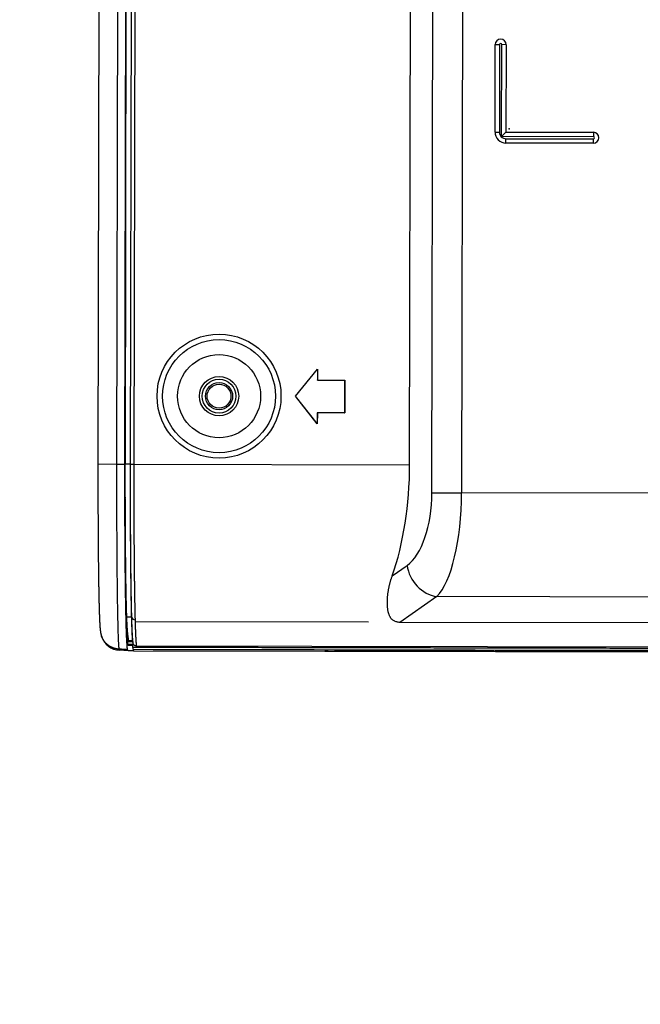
# Model space of a CAD drawing. Header units: millimetres. Extents: x 40090 to 187415, y -53271 to 40260.
# Tile 242 of 256: x 126853 to 126910, y 16436 to 16527. Entities that reach past the tile are written whole.
import ezdxf

# ---------------------------------------------------------------- set-up
doc = ezdxf.new("R2010")
doc.units = ezdxf.units.MM
for name, color, linetype in [('AVM_nárokLAN', 30, 'Continuous'), ('AVM_projektor', 6, 'Continuous'), ('AVM_sp_230VAC', 170, 'Continuous')]:
    doc.layers.add(name, color=color, linetype=linetype)
doc.styles.add('AVM', font='arial.ttf')
doc.dimstyles.new('AVM-1_50', dxfattribs={"dimscale": 40, "dimtxt": 2.5, "dimasz": 2.5, "dimexe": 1.25, "dimexo": 0.625, "dimtad": 1, "dimdec": 0, "dimrnd": 1, "dimtxsty": 'AVM', "dimcen": 2.5, "dimclrd": 256, "dimclre": 256, "dimclrt": 256, "dimadec": 0, "dimazin": 0, "dimtfac": 1, "dimtdec": 0, "dimtmove": 0, "dimatfit": 3, "dimfxl": 0, "dimarcsym": 0})

# ---------------------------------------------------------------- blocks, each defined once
blk = doc.blocks.new('PT-FW430-bottom')
for p, q in [((214.57, 304.016), (214.57, 3.544)), ((215, 294.627), (215, 20.806)), ((214.997, 21.103), (214.997, 294.331)), ((209.993, 169.153), (209.993, 31.031)), ((212.36, 169.213), (212.36, 27.663)), ((200.491, 55.048), (200.491, 33.278)), ((167.5, 37.278), (167.5, 45.278)), ((167.5, 45.278), (167.9, 45.278)), ((167.9, 45.278), (167.9, 36.878)), ((168.1, 37.278), (168.1, 45.278)), ((168.5, 45.278), (168.1, 45.278)), ((168.5, 45.278), (168.5, 37.278)), ((159.5, 37.278), (167.5, 37.278)), ((159.5, 37.278), (159.5, 36.878)), ((167.5, 37.278), (167.9, 36.878)), ((168.5, 37.278), (168.1, 37.278)), ((167.9, 36.878), (159.5, 36.878)), ((159.5, 36.678), (167.5, 36.678)), ((159.5, 36.278), (159.5, 36.678)), ((167.5, 36.278), (159.5, 36.278)), ((167.5, 36.278), (167.5, 36.678)), ((51.513, 33.278), (200.491, 33.278)), ((200.491, 30.559), (200.491, 33.278)), ((209.993, 31.031), (212.36, 27.663)), ((200.491, 30.559), (50.975, 30.559)), ((197.934, 28.522), (48.938, 28.522)), ((197.934, 3.282), (197.934, 28.522)), ((208.101, 26.949), (207.142, 28.312)), ((212.36, 24.789), (212.36, 3.427)), ((190.2, 20.067), (190.2, 22.567)), ((190.2, 22.567), (193.2, 22.567)), ((190.207, 22.56), (190.2, 22.567)), ((190.207, 20.06), (190.207, 22.56)), ((190.207, 22.56), (193.193, 22.56)), ((193.193, 22.56), (193.2, 22.567)), ((193.193, 22.56), (193.193, 20.06)), ((193.2, 22.567), (193.2, 20.067)), ((215, 3.285), (215, 20.806)), ((191.7, 18.067), (189.2, 20.067)), ((189.2, 20.067), (190.2, 20.067)), ((189.22, 20.06), (189.2, 20.067)), ((191.7, 18.076), (189.22, 20.06)), ((189.22, 20.06), (190.207, 20.06)), ((190.207, 20.06), (190.2, 20.067)), ((194.2, 20.067), (191.7, 18.067)), ((194.18, 20.06), (191.7, 18.076)), ((193.193, 20.06), (193.2, 20.067)), ((193.193, 20.06), (194.18, 20.06)), ((193.2, 20.067), (194.2, 20.067)), ((194.18, 20.06), (194.2, 20.067)), ((191.7, 18.076), (191.7, 18.067)), ((-197.929, 3.282), (197.934, 3.282)), ((197.934, 2.983), (-197.929, 2.983)), ((197.934, 2.979), (-8.326, 2.979)), ((197.934, 2.983), (197.934, 3.282)), ((197.934, 2.979), (197.934, 2.983)), ((197.934, 2.979), (197.934, 2.505)), ((211.936, 3.115), (211.936, 3.122)), ((211.936, 3.115), (211.936, 2.666)), ((213.537, 2.705), (214.046, 2.705)), ((213.554, 2.773), (213.569, 2.711)), ((214.059, 2.832), (213.569, 2.711)), ((214.046, 2.706), (214.046, 2.833)), ((214.059, 2.832), (214.059, 3.206)), ((214.147, 3.215), (214.147, 3.224)), ((214.402, 2.751), (214.5, 2.784)), ((214.9, 3.25), (215, 3.283)), ((215, 2.782), (214.9, 2.749)), ((215, 2.782), (214.958, 1.99)), ((215, 3.283), (215, 2.782)), ((197.924, 2.468), (-197.924, 2.468)), ((197.934, 2.505), (-8.326, 2.505)), ((197.934, 2.488), (-8.317, 2.488)), ((197.924, 1.706), (197.924, 2.468)), ((197.934, 2.505), (197.934, 2.488)), ((211.509, 2.651), (211.512, 2.619)), ((214.859, 1.957), (214.958, 1.99)), ((-197.924, 1.706), (197.924, 1.706)), ((197.924, 0), (197.924, 1.706)), ((-197.924, 0), (197.924, 0)), ((213.632, 0.343), (213.627, 0.341)), ((213.632, 0.343), (213.73, 0.376))]:
    blk.add_line(p, q)
blk.add_lwpolyline([(197.923, 0), (197.975, 0), (198.027, 0), (198.078, 0), (198.13, 0), (198.181, 0), (198.233, 0), (198.284, 0), (198.336, 0), (198.387, 0), (198.439, 0), (198.49, 0), (198.542, 0), (198.593, 0), (198.645, 0), (198.696, 0), (198.748, 0), (198.799, 0), (198.851, 0.001), (198.902, 0.001), (198.954, 0.001), (199.005, 0.001), (199.056, 0.001), (199.108, 0.001), (199.159, 0.001), (199.211, 0.001), (199.262, 0.001), (199.313, 0.001), (199.365, 0.001), (199.416, 0.001), (199.467, 0.001), (199.518, 0.001), (199.57, 0.002), (199.621, 0.002), (199.672, 0.002), (199.723, 0.002), (199.774, 0.002), (199.826, 0.002), (199.877, 0.002), (199.928, 0.002), (199.979, 0.002), (200.03, 0.003), (200.081, 0.003), (200.132, 0.003), (200.183, 0.003), (200.234, 0.003), (200.285, 0.003), (200.336, 0.003), (200.387, 0.004), (200.438, 0.004), (200.488, 0.004), (200.539, 0.004), (200.59, 0.004), (200.641, 0.004), (200.691, 0.004), (200.742, 0.005), (200.793, 0.005), (200.843, 0.005), (200.894, 0.005), (200.944, 0.005), (200.995, 0.005), (201.045, 0.006), (201.096, 0.006), (201.146, 0.006), (201.197, 0.006), (201.247, 0.006), (201.297, 0.007), (201.347, 0.007), (201.398, 0.007), (201.448, 0.007), (201.498, 0.007), (201.548, 0.008), (201.598, 0.008), (201.648, 0.008), (201.698, 0.008), (201.748, 0.009), (201.798, 0.009), (201.848, 0.009), (201.897, 0.009), (201.947, 0.009), (201.997, 0.01), (202.047, 0.01), (202.096, 0.01), (202.146, 0.01), (202.195, 0.011), (202.245, 0.011), (202.294, 0.011), (202.343, 0.011), (202.393, 0.012), (202.442, 0.012), (202.491, 0.012), (202.54, 0.013), (202.59, 0.013), (202.639, 0.013), (202.688, 0.013), (202.737, 0.014), (202.785, 0.014), (202.834, 0.014), (202.883, 0.015), (202.932, 0.015), (202.98, 0.015), (203.029, 0.015), (203.078, 0.016), (203.126, 0.016), (203.174, 0.016), (203.223, 0.017), (203.271, 0.017), (203.319, 0.017), (203.367, 0.018), (203.416, 0.018), (203.464, 0.018), (203.512, 0.019), (203.56, 0.019), (203.607, 0.019), (203.655, 0.02), (203.703, 0.02), (203.751, 0.02), (203.798, 0.021), (203.846, 0.021), (203.893, 0.021), (203.94, 0.022), (203.988, 0.022), (204.035, 0.022), (204.082, 0.023), (204.129, 0.023), (204.176, 0.024), (204.223, 0.024), (204.27, 0.024), (204.317, 0.025), (204.364, 0.025), (204.41, 0.025), (204.457, 0.026), (204.503, 0.026), (204.55, 0.027), (204.596, 0.027), (204.643, 0.027), (204.689, 0.028), (204.735, 0.028), (204.781, 0.029), (204.827, 0.029), (204.873, 0.029), (204.919, 0.03), (204.964, 0.03), (205.01, 0.031), (205.056, 0.031), (205.101, 0.031), (205.146, 0.032), (205.192, 0.032), (205.237, 0.033), (205.282, 0.033), (205.327, 0.034), (205.372, 0.034), (205.417, 0.035), (205.462, 0.035), (205.507, 0.035), (205.551, 0.036), (205.596, 0.036), (205.64, 0.037), (205.685, 0.037), (205.729, 0.038), (205.773, 0.038), (205.817, 0.039), (205.861, 0.039), (205.905, 0.04), (205.949, 0.04), (205.993, 0.041), (206.037, 0.041), (206.08, 0.041), (206.124, 0.042), (206.167, 0.042), (206.21, 0.043), (206.253, 0.043), (206.297, 0.044), (206.34, 0.044), (206.383, 0.045), (206.425, 0.045), (206.468, 0.046), (206.511, 0.046), (206.553, 0.047), (206.596, 0.047), (206.638, 0.048), (206.68, 0.048), (206.722, 0.049), (206.764, 0.05), (206.806, 0.05), (206.848, 0.051), (206.89, 0.051), (206.932, 0.052), (206.973, 0.052), (207.015, 0.053), (207.056, 0.053), (207.097, 0.054), (207.138, 0.054), (207.179, 0.055), (207.22, 0.055), (207.261, 0.056), (207.302, 0.057), (207.342, 0.057), (207.383, 0.058), (207.423, 0.058), (207.463, 0.059), (207.504, 0.059), (207.544, 0.06), (207.584, 0.06), (207.623, 0.061), (207.663, 0.062), (207.703, 0.062), (207.742, 0.063), (207.782, 0.063), (207.821, 0.064), (207.86, 0.065), (207.899, 0.065), (207.938, 0.066), (207.977, 0.066), (208.015, 0.067), (208.054, 0.068), (208.093, 0.068), (208.131, 0.069), (208.169, 0.069), (208.207, 0.07), (208.245, 0.071), (208.283, 0.071), (208.321, 0.072), (208.359, 0.072), (208.396, 0.073), (208.434, 0.074), (208.471, 0.074), (208.508, 0.075), (208.545, 0.076), (208.582, 0.076), (208.619, 0.077), (208.655, 0.077), (208.692, 0.078), (208.728, 0.079), (208.765, 0.079), (208.801, 0.08), (208.837, 0.081), (208.873, 0.081), (208.909, 0.082), (208.944, 0.083), (208.98, 0.083), (209.015, 0.084), (209.05, 0.085), (209.086, 0.085), (209.121, 0.086), (209.156, 0.087), (209.19, 0.087), (209.225, 0.088), (209.259, 0.089), (209.294, 0.089), (209.328, 0.09), (209.362, 0.091), (209.396, 0.091), (209.43, 0.092), (209.464, 0.093), (209.497, 0.093), (209.531, 0.094), (209.564, 0.095), (209.598, 0.095), (209.631, 0.096), (209.664, 0.097), (209.696, 0.098), (209.729, 0.098), (209.762, 0.099), (209.794, 0.1), (209.826, 0.1), (209.859, 0.101), (209.891, 0.102), (209.923, 0.102), (209.954, 0.103), (209.986, 0.104), (210.017, 0.105), (210.049, 0.105), (210.08, 0.106), (210.111, 0.107), (210.142, 0.108), (210.173, 0.108), (210.204, 0.109), (210.234, 0.11), (210.265, 0.11), (210.295, 0.111), (210.325, 0.112), (210.355, 0.113), (210.385, 0.113), (210.415, 0.114), (210.444, 0.115), (210.474, 0.116), (210.503, 0.116), (210.532, 0.117), (210.561, 0.118), (210.59, 0.119), (210.619, 0.119), (210.647, 0.12), (210.676, 0.121), (210.704, 0.122), (210.732, 0.122), (210.76, 0.123), (210.788, 0.124), (210.816, 0.125), (210.844, 0.125), (210.871, 0.126), (210.898, 0.127), (210.926, 0.128), (210.953, 0.129), (210.98, 0.129), (211.006, 0.13), (211.033, 0.131), (211.059, 0.132), (211.086, 0.133), (211.112, 0.133), (211.138, 0.134), (211.164, 0.135), (211.189, 0.136), (211.215, 0.136), (211.24, 0.137), (211.266, 0.138), (211.291, 0.139), (211.316, 0.14), (211.341, 0.14), (211.365, 0.141), (211.39, 0.142), (211.414, 0.143), (211.438, 0.144), (211.463, 0.145), (211.486, 0.145), (211.51, 0.146), (211.534, 0.147), (211.557, 0.148), (211.581, 0.149), (211.604, 0.149), (211.627, 0.15), (211.65, 0.151), (211.673, 0.152), (211.695, 0.153), (211.718, 0.154), (211.74, 0.154), (211.762, 0.155), (211.784, 0.156), (211.806, 0.157), (211.828, 0.158), (211.849, 0.159), (211.871, 0.159), (211.892, 0.16), (211.913, 0.161), (211.934, 0.162), (211.955, 0.163), (211.975, 0.164), (211.996, 0.165), (212.016, 0.165), (212.036, 0.166), (212.056, 0.167), (212.076, 0.168), (212.096, 0.169), (212.116, 0.17), (212.135, 0.171), (212.154, 0.171), (212.173, 0.172), (212.192, 0.173), (212.211, 0.174), (212.23, 0.175), (212.249, 0.176), (212.267, 0.177), (212.285, 0.178), (212.303, 0.178), (212.321, 0.179), (212.339, 0.18), (212.357, 0.181), (212.374, 0.182), (212.392, 0.183), (212.409, 0.184), (212.426, 0.185), (212.443, 0.186), (212.46, 0.187), (212.476, 0.188), (212.493, 0.188), (212.509, 0.189), (212.525, 0.19), (212.542, 0.191), (212.557, 0.192), (212.573, 0.193), (212.589, 0.194), (212.605, 0.195), (212.62, 0.196), (212.635, 0.197), (212.65, 0.198), (212.665, 0.199), (212.68, 0.2), (212.695, 0.201), (212.71, 0.202), (212.724, 0.203), (212.738, 0.204), (212.753, 0.205), (212.767, 0.206), (212.781, 0.207), (212.795, 0.208), (212.809, 0.209), (212.822, 0.21), (212.836, 0.211), (212.849, 0.212), (212.863, 0.213), (212.876, 0.214), (212.889, 0.215), (212.902, 0.216), (212.915, 0.217), (212.928, 0.218), (212.94, 0.219), (212.953, 0.22), (212.966, 0.221), (212.978, 0.222), (212.991, 0.224), (213.003, 0.225), (213.015, 0.226), (213.028, 0.227), (213.04, 0.228), (213.052, 0.23), (213.064, 0.231), (213.076, 0.232), (213.089, 0.233), (213.101, 0.235), (213.113, 0.236), (213.125, 0.238), (213.137, 0.239), (213.149, 0.24), (213.162, 0.242), (213.174, 0.244), (213.186, 0.245), (213.199, 0.247), (213.212, 0.249), (213.225, 0.25), (213.238, 0.252), (213.251, 0.254), (213.264, 0.256), (213.278, 0.258), (213.292, 0.261), (213.306, 0.263), (213.321, 0.266), (213.336, 0.268), (213.351, 0.271), (213.367, 0.274), (213.384, 0.277), (213.401, 0.281), (213.419, 0.285), (213.438, 0.289), (213.458, 0.294), (213.478, 0.299), (213.5, 0.304), (213.523, 0.31), (213.547, 0.317), (213.571, 0.324), (213.595, 0.331), (213.629, 0.342)])
for radius in [5.67, 5.17, 3.8, 1.8, 1.545, 1.245, 1.093]:
    blk.add_circle((191.7, 11.067), radius)
for centre, radius, start, end in [((168, 45.278), 0.5, 0, 180), ((168, 45.278), 0.1, 0, 180), ((159.5, 36.778), 0.5, 90, 270), ((167.5, 37.278), 1, 270, 0), ((167.5, 37.278), 0.6, 270, 0), ((159.5, 36.778), 0.1, 90, 270)]:
    blk.add_arc(centre, radius, start, end)
for centre, major_axis, ratio, start_param, end_param in [((200.491, 30.014), (-10, 0), 0.326415, 3.45837, 4.712389), ((207.142, 31.031), (-2.454, -1.725), 0.868775, 1.022508, 2.461273), ((200.491, 27.295), (-7, 0), 0.466308, 3.45837, 4.712389), ((197.934, 20.595), (-17, 0), 0.466308, 4.07135, 4.712389), ((209, 20.806), (6, -0.01), 1, 0.001638, 0.030716), ((211.919, 3.421), (0.009, -0.3), 0.837302, 0.031926, 1.546304), ((197.765, 2.767), (-16.66, 0), 0.017459, 2.958052, 3.087991), ((213.161, 2.083), (1.46, -1.053), 0.999518, 5.658783, 6.855234)]:
    blk.add_ellipse(centre, major_axis=major_axis, ratio=ratio, start_param=start_param, end_param=end_param)
for points, start_tangent, end_tangent in [([(214.698, 305.111), (214.698, 302.486), (214.698, 299.86), (214.698, 297.235), (214.698, 294.61), (214.698, 291.985), (214.698, 289.36), (214.698, 286.735), (214.698, 284.11), (214.698, 281.484), (214.698, 278.859), (214.698, 276.234), (214.698, 273.609), (214.698, 270.984), (214.698, 268.359), (214.698, 265.733), (214.698, 263.108), (214.698, 260.483), (214.698, 257.858), (214.698, 255.233), (214.698, 252.608), (214.698, 249.983), (214.698, 247.357), (214.698, 244.732), (214.698, 242.107), (214.698, 239.482), (214.698, 236.857), (214.698, 234.232), (214.698, 231.606), (214.698, 228.981), (214.698, 226.356), (214.698, 223.731), (214.698, 221.106), (214.698, 218.481), (214.698, 215.856), (214.698, 213.23), (214.698, 210.605), (214.698, 207.98), (214.698, 205.355), (214.698, 202.73), (214.698, 200.105), (214.698, 197.48), (214.698, 194.854), (214.698, 192.229), (214.698, 189.604), (214.698, 186.979), (214.698, 184.354), (214.697, 181.729), (214.697, 179.103), (214.697, 176.478), (214.697, 173.853), (214.697, 171.228), (214.697, 168.603), (214.697, 165.978), (214.697, 163.353), (214.697, 160.727), (214.697, 158.102), (214.697, 155.477), (214.697, 152.852), (214.697, 150.227), (214.697, 147.602), (214.697, 144.976), (214.697, 142.351), (214.697, 139.726), (214.697, 137.101), (214.697, 134.476), (214.697, 131.851), (214.697, 129.226), (214.697, 126.6), (214.697, 123.975), (214.697, 121.35), (214.697, 118.725), (214.697, 116.1), (214.697, 113.475), (214.697, 110.849), (214.697, 108.224), (214.697, 105.599), (214.697, 102.974), (214.697, 100.349), (214.697, 97.724), (214.697, 95.099), (214.697, 92.473), (214.697, 89.848), (214.697, 87.223), (214.697, 84.598), (214.697, 81.973), (214.697, 79.348), (214.697, 76.723), (214.697, 74.097), (214.697, 71.472), (214.697, 68.847), (214.697, 66.222), (214.697, 63.597), (214.697, 60.972), (214.697, 58.346), (214.697, 55.721), (214.697, 53.096), (214.697, 50.471), (214.697, 47.846), (214.697, 45.221), (214.697, 42.596), (214.697, 39.97), (214.697, 37.345), (214.697, 34.72), (214.697, 32.095), (214.697, 29.47), (214.697, 26.845), (214.697, 24.219), (214.697, 21.594), (214.697, 18.969), (214.697, 16.344), (214.697, 13.719), (214.697, 11.094), (214.697, 8.469), (214.697, 5.843), (214.697, 3.218)], (-0.000004, -1), (-0.000004, -1)), ([(214.9, 297.867), (214.9, 238.944), (214.9, 180.02), (214.9, 121.097), (214.9, 62.173), (214.9, 3.25)], (0.000001, -1), (0.000001, -1)), ([(212.36, 27.663), (212.351, 27.511), (212.324, 27.369), (212.283, 27.238), (212.229, 27.122), (212.165, 27.021), (212.093, 26.939), (212.017, 26.87), (211.937, 26.811), (211.855, 26.761), (211.77, 26.719), (211.683, 26.682), (211.595, 26.65), (211.505, 26.621), (211.414, 26.597), (211.321, 26.575), (211.228, 26.558), (211.133, 26.543), (211.037, 26.531), (210.94, 26.521), (210.842, 26.514), (210.743, 26.51), (210.643, 26.507), (210.542, 26.506), (210.44, 26.506), (210.337, 26.509), (210.233, 26.513), (210.128, 26.519), (210.022, 26.527), (209.915, 26.537), (209.807, 26.549), (209.698, 26.562), (209.588, 26.577), (209.478, 26.595), (209.367, 26.614), (209.255, 26.634), (209.142, 26.657), (209.029, 26.682), (208.915, 26.709), (208.8, 26.737), (208.685, 26.768), (208.569, 26.8), (208.453, 26.834), (208.336, 26.87), (208.218, 26.908), (208.101, 26.949)], (0.000746, -1), (-0.94444, 0.328683)), ([(214.997, 21.11), (214.997, 21.091), (214.997, 21.072), (214.998, 21.054), (214.998, 21.035), (214.998, 21.016), (214.999, 20.998), (214.999, 20.979), (214.999, 20.96), (214.999, 20.942), (214.999, 20.923), (215, 20.904), (215, 20.886), (215, 20.867), (215, 20.848), (215, 20.83)], (0.023088, -0.999733), (0.001778, -0.999998)), ([(214.997, 20.981), (214.997, 21.005), (214.997, 21.029), (214.997, 21.054), (214.997, 21.078), (214.997, 21.103)], (-0.006907, 0.999976), (-0.006907, 0.999976)), ([(214.9, 2.749), (214.86, 2.739), (214.801, 2.729), (214.722, 2.719), (214.625, 2.71), (214.509, 2.7), (214.374, 2.69), (214.22, 2.68), (214.048, 2.671), (213.857, 2.661), (213.648, 2.652), (213.421, 2.643), (213.177, 2.634), (212.915, 2.625), (212.635, 2.616), (212.339, 2.608), (212.027, 2.599), (211.699, 2.591), (211.355, 2.583), (210.997, 2.575), (210.623, 2.568), (210.234, 2.56), (209.832, 2.553), (209.416, 2.546), (208.986, 2.539), (208.545, 2.533), (208.091, 2.527), (207.625, 2.521), (207.149, 2.516), (206.662, 2.51), (206.165, 2.505), (205.659, 2.501), (205.144, 2.496), (204.621, 2.492), (204.09, 2.488), (203.552, 2.485), (203.007, 2.482), (202.457, 2.479), (201.901, 2.476), (201.342, 2.474), (200.778, 2.472), (200.211, 2.471), (199.641, 2.47), (199.07, 2.469), (198.497, 2.468), (197.924, 2.468)], (-0.961928, -0.273302), (-1, -0.000001)), ([(197.934, 3.282), (198.07, 3.282), (198.206, 3.283), (198.342, 3.283), (198.478, 3.283), (198.614, 3.283), (198.75, 3.283), (198.886, 3.283), (199.021, 3.283), (199.157, 3.283), (199.292, 3.283), (199.428, 3.284), (199.563, 3.284), (199.697, 3.284), (199.832, 3.284), (199.966, 3.285), (200.1, 3.285), (200.233, 3.285), (200.367, 3.286), (200.5, 3.286), (200.633, 3.286), (200.766, 3.287), (200.898, 3.287), (201.03, 3.288), (201.162, 3.288), (201.294, 3.288), (201.425, 3.289), (201.556, 3.289), (201.687, 3.29), (201.818, 3.291), (201.948, 3.291), (202.079, 3.292), (202.209, 3.292), (202.338, 3.293), (202.468, 3.293), (202.597, 3.294), (202.726, 3.295), (202.855, 3.295), (202.983, 3.296), (203.112, 3.297), (203.24, 3.298), (203.367, 3.298), (203.495, 3.299), (203.622, 3.3), (203.749, 3.301), (203.876, 3.301), (204.002, 3.302), (204.128, 3.303), (204.255, 3.304), (204.38, 3.305), (204.506, 3.306), (204.631, 3.307), (204.756, 3.308), (204.88, 3.309), (205.003, 3.31), (205.126, 3.311), (205.249, 3.312), (205.37, 3.313), (205.491, 3.314), (205.612, 3.315), (205.732, 3.316), (205.851, 3.317), (205.97, 3.318), (206.089, 3.319), (206.206, 3.32), (206.323, 3.322), (206.44, 3.323), (206.556, 3.324), (206.671, 3.325), (206.786, 3.326), (206.9, 3.328), (207.014, 3.329), (207.127, 3.33), (207.24, 3.332), (207.352, 3.333), (207.463, 3.334), (207.574, 3.336), (207.684, 3.337), (207.794, 3.338), (207.903, 3.34), (208.011, 3.341), (208.119, 3.343), (208.227, 3.344), (208.333, 3.346), (208.44, 3.347), (208.545, 3.348), (208.65, 3.35), (208.755, 3.352), (208.859, 3.353), (208.962, 3.355), (209.065, 3.356), (209.167, 3.358), (209.268, 3.359), (209.369, 3.361), (209.47, 3.363), (209.569, 3.364), (209.668, 3.366), (209.765, 3.368), (209.862, 3.37), (209.958, 3.371), (210.054, 3.373), (210.148, 3.375), (210.242, 3.376), (210.335, 3.378), (210.427, 3.38), (210.518, 3.382), (210.608, 3.384), (210.698, 3.386), (210.787, 3.387), (210.875, 3.389), (210.962, 3.391), (211.048, 3.393), (211.133, 3.395), (211.218, 3.397), (211.302, 3.399), (211.385, 3.401), (211.467, 3.403), (211.549, 3.405), (211.629, 3.407), (211.709, 3.409), (211.788, 3.411), (211.866, 3.413), (211.943, 3.415), (212.02, 3.417), (212.095, 3.419), (212.17, 3.421)], (1, 0), (0.999587, 0.028721)), ([(211.939, 3.122), (211.882, 3.12), (211.835, 3.119), (211.785, 3.117), (211.734, 3.116), (211.683, 3.114), (211.632, 3.113), (211.58, 3.112), (211.527, 3.11), (211.475, 3.109), (211.422, 3.108), (211.368, 3.106), (211.315, 3.105), (211.26, 3.103), (211.206, 3.102), (211.151, 3.101), (211.096, 3.099), (211.04, 3.098), (210.984, 3.097), (210.928, 3.096), (210.871, 3.094), (210.814, 3.093), (210.757, 3.092), (210.699, 3.09), (210.641, 3.089), (210.582, 3.088), (210.523, 3.087), (210.464, 3.085), (210.404, 3.084), (210.344, 3.083), (210.284, 3.082), (210.223, 3.08), (210.162, 3.079), (210.101, 3.078), (210.039, 3.077), (209.977, 3.076), (209.914, 3.074), (209.851, 3.073), (209.788, 3.072), (209.725, 3.071), (209.661, 3.07), (209.596, 3.069), (209.531, 3.067), (209.466, 3.066), (209.401, 3.065), (209.335, 3.064), (209.269, 3.063), (209.202, 3.062), (209.135, 3.061), (209.068, 3.06), (209.001, 3.058), (208.933, 3.057), (208.865, 3.056), (208.797, 3.055), (208.728, 3.054), (208.659, 3.053), (208.59, 3.052), (208.521, 3.051), (208.451, 3.05), (208.381, 3.049), (208.311, 3.048), (208.241, 3.047), (208.17, 3.046), (208.1, 3.045), (208.028, 3.044), (207.957, 3.043), (207.885, 3.042), (207.814, 3.041), (207.741, 3.04), (207.669, 3.039), (207.596, 3.038), (207.523, 3.037), (207.45, 3.036), (207.377, 3.035), (207.303, 3.034), (207.229, 3.033), (207.155, 3.033), (207.08, 3.032), (207.006, 3.031), (206.931, 3.03), (206.855, 3.029), (206.78, 3.028), (206.704, 3.027), (206.628, 3.026), (206.552, 3.026), (206.475, 3.025), (206.399, 3.024), (206.322, 3.023), (206.244, 3.022), (206.167, 3.022), (206.089, 3.021), (206.011, 3.02), (205.933, 3.019), (205.854, 3.018), (205.775, 3.018), (205.696, 3.017), (205.617, 3.016), (205.537, 3.015), (205.457, 3.015), (205.377, 3.014), (205.297, 3.013), (205.216, 3.013), (205.135, 3.012), (205.054, 3.011), (204.973, 3.01), (204.891, 3.01), (204.809, 3.009), (204.727, 3.008), (204.644, 3.008), (204.561, 3.007), (204.478, 3.007), (204.395, 3.006), (204.312, 3.005), (204.228, 3.005), (204.145, 3.004), (204.061, 3.003), (203.977, 3.003), (203.893, 3.002), (203.809, 3.002), (203.725, 3.001), (203.641, 3.001), (203.557, 3), (203.472, 3), (203.388, 2.999), (203.303, 2.999), (203.218, 2.998), (203.133, 2.998), (203.048, 2.997), (202.963, 2.997), (202.878, 2.996), (202.792, 2.996), (202.707, 2.995), (202.621, 2.995), (202.536, 2.994), (202.45, 2.994), (202.364, 2.993), (202.278, 2.993), (202.192, 2.993), (202.106, 2.992), (202.019, 2.992), (201.933, 2.991), (201.846, 2.991), (201.759, 2.991), (201.673, 2.99), (201.586, 2.99), (201.499, 2.99), (201.412, 2.989), (201.324, 2.989), (201.237, 2.989), (201.15, 2.988), (201.062, 2.988), (200.974, 2.988), (200.887, 2.987), (200.799, 2.987), (200.711, 2.987), (200.623, 2.987), (200.534, 2.986), (200.446, 2.986), (200.358, 2.986), (200.269, 2.986), (200.18, 2.985), (200.092, 2.985), (200.003, 2.985), (199.914, 2.985), (199.825, 2.985), (199.735, 2.984), (199.646, 2.984), (199.557, 2.984), (199.467, 2.984), (199.377, 2.984), (199.287, 2.984), (199.198, 2.983), (199.108, 2.983), (199.017, 2.983), (198.927, 2.983), (198.837, 2.983), (198.747, 2.983), (198.657, 2.983), (198.566, 2.983), (198.476, 2.983), (198.386, 2.983), (198.295, 2.983), (198.205, 2.983), (198.115, 2.983), (198.024, 2.983), (197.934, 2.983)], (-0.999568, -0.029386), (-1, 0)), ([(211.936, 3.115), (211.634, 3.106), (211.316, 3.098), (210.982, 3.091), (210.633, 3.083), (210.27, 3.076), (209.893, 3.069), (209.502, 3.062), (209.098, 3.055), (208.681, 3.048), (208.252, 3.042), (207.811, 3.036), (207.359, 3.031), (206.896, 3.025), (206.423, 3.02), (205.941, 3.015), (205.449, 3.011), (204.949, 3.006), (204.441, 3.002), (203.925, 2.999), (203.402, 2.995), (202.874, 2.992), (202.339, 2.989), (201.799, 2.987), (201.254, 2.985), (200.706, 2.983), (200.155, 2.982), (199.601, 2.98), (199.046, 2.98), (198.49, 2.979), (197.934, 2.979)], (-0.999611, -0.027884), (-1, -0.000001)), ([(213.547, 2.706), (213.506, 2.703), (213.464, 2.7), (213.42, 2.697), (213.374, 2.694), (213.326, 2.691), (213.275, 2.688), (213.223, 2.685), (213.17, 2.682), (213.114, 2.679), (213.056, 2.676), (212.996, 2.673), (212.935, 2.67), (212.871, 2.667), (212.806, 2.664), (212.739, 2.661), (212.67, 2.658), (212.599, 2.655), (212.526, 2.652), (212.451, 2.65), (212.375, 2.647), (212.296, 2.644), (212.216, 2.641), (212.134, 2.638), (212.051, 2.636), (211.965, 2.633), (211.878, 2.63), (211.789, 2.627), (211.698, 2.625), (211.606, 2.622), (211.512, 2.619)], (-0.996997, -0.077443), (-0.999609, -0.027975)), ([(214.059, 3.206), (214.017, 3.203), (213.974, 3.199), (213.929, 3.196), (213.881, 3.193), (213.832, 3.19), (213.78, 3.187), (213.726, 3.184), (213.671, 3.18), (213.613, 3.177), (213.553, 3.174), (213.491, 3.171), (213.427, 3.168), (213.361, 3.165), (213.293, 3.162), (213.222, 3.159), (213.15, 3.156), (213.076, 3.153), (213, 3.15), (212.922, 3.147), (212.842, 3.144), (212.76, 3.141), (212.676, 3.138), (212.59, 3.135), (212.502, 3.132), (212.413, 3.129), (212.321, 3.126), (212.228, 3.123), (212.132, 3.12), (212.035, 3.117), (211.936, 3.115)], (-0.996799, -0.079949), (-0.999609, -0.027975)), ([(213.554, 2.773), (213.519, 2.768), (213.483, 2.764), (213.446, 2.759), (213.409, 2.755), (213.371, 2.751), (213.333, 2.747), (213.294, 2.744), (213.254, 2.74), (213.213, 2.737), (213.172, 2.733), (213.13, 2.73), (213.088, 2.727), (213.045, 2.723), (213.001, 2.72), (212.957, 2.717), (212.912, 2.714), (212.866, 2.711), (212.82, 2.709), (212.773, 2.706), (212.725, 2.703), (212.677, 2.7), (212.628, 2.698), (212.579, 2.695), (212.528, 2.693), (212.478, 2.69), (212.426, 2.688), (212.374, 2.685), (212.322, 2.683), (212.268, 2.68), (212.214, 2.678), (212.16, 2.676), (212.105, 2.673), (212.049, 2.671), (211.993, 2.669), (211.936, 2.666)], (-0.990326, -0.138761), (-0.999247, -0.038798)), ([(214.312, 3.247), (214.286, 3.245), (214.259, 3.242), (214.231, 3.24), (214.202, 3.237), (214.172, 3.234), (214.141, 3.231), (214.109, 3.228), (214.076, 3.225), (214.042, 3.222), (214.007, 3.219), (213.971, 3.216), (213.934, 3.212), (213.896, 3.209), (213.857, 3.206), (213.818, 3.203), (213.777, 3.2), (213.736, 3.197), (213.694, 3.195), (213.652, 3.192), (213.608, 3.189), (213.564, 3.187), (213.519, 3.184), (213.473, 3.181), (213.426, 3.179), (213.379, 3.176), (213.331, 3.174), (213.282, 3.172), (213.232, 3.169), (213.181, 3.167), (213.13, 3.165), (213.078, 3.162), (213.025, 3.16), (212.971, 3.158), (212.916, 3.155), (212.861, 3.153), (212.805, 3.151), (212.748, 3.149), (212.69, 3.147), (212.631, 3.144), (212.572, 3.142), (212.512, 3.14), (212.451, 3.138), (212.389, 3.136), (212.326, 3.134), (212.263, 3.132), (212.199, 3.13), (212.135, 3.128), (212.069, 3.126), (212.005, 3.124), (211.945, 3.122)], (-0.996837, -0.07947), (-0.999568, -0.029394)), ([(212.17, 3.421), (212.183, 3.422), (212.196, 3.422), (212.209, 3.422), (212.221, 3.423), (212.234, 3.423), (212.247, 3.423), (212.26, 3.424), (212.272, 3.424), (212.285, 3.424), (212.298, 3.425), (212.31, 3.425), (212.323, 3.426), (212.335, 3.426), (212.348, 3.426), (212.36, 3.427)], (0.999587, 0.028729), (0.999541, 0.030299)), ([(212.36, 3.427), (212.449, 3.429), (212.537, 3.432), (212.624, 3.435), (212.708, 3.438), (212.792, 3.441), (212.874, 3.444), (212.954, 3.447), (213.033, 3.449), (213.11, 3.452), (213.186, 3.455), (213.261, 3.458), (213.333, 3.462), (213.405, 3.465), (213.474, 3.468), (213.542, 3.471), (213.609, 3.474), (213.674, 3.477), (213.737, 3.481), (213.799, 3.484), (213.86, 3.488), (213.918, 3.491), (213.975, 3.495), (214.031, 3.498), (214.085, 3.502), (214.137, 3.506), (214.188, 3.51), (214.237, 3.514), (214.284, 3.518), (214.33, 3.523), (214.374, 3.527), (214.416, 3.531), (214.457, 3.534), (214.496, 3.538), (214.534, 3.541), (214.57, 3.544)], (0.999541, 0.030282), (0.997027, 0.077049)), ([(213.569, 2.711), (213.565, 2.71), (213.56, 2.709), (213.556, 2.708), (213.551, 2.707), (213.547, 2.706)], (-0.971954, -0.235171), (-0.971954, -0.235171)), ([(214.059, 2.832), (214.031, 2.83), (214.003, 2.827), (213.974, 2.824), (213.944, 2.821), (213.913, 2.818), (213.882, 2.815), (213.849, 2.811), (213.815, 2.807), (213.781, 2.803), (213.745, 2.798), (213.709, 2.794), (213.671, 2.789), (213.633, 2.784), (213.594, 2.779), (213.554, 2.773)], (-0.996767, -0.080351), (-0.990273, -0.13914)), ([(214.046, 2.706), (214.066, 2.708), (214.086, 2.709), (214.106, 2.711), (214.127, 2.713), (214.147, 2.715)], (0.996277, 0.086205), (0.996277, 0.086205)), ([(214.312, 3.247), (214.295, 3.244), (214.278, 3.241), (214.262, 3.239), (214.245, 3.236), (214.228, 3.233), (214.211, 3.231), (214.194, 3.228), (214.177, 3.225), (214.16, 3.222), (214.143, 3.22), (214.126, 3.217), (214.109, 3.214), (214.092, 3.211), (214.075, 3.209), (214.059, 3.206)], (-0.98715, -0.159794), (-0.98715, -0.159794)), ([(214.147, 3.215), (214.198, 3.215), (214.248, 3.215), (214.299, 3.215), (214.35, 3.215), (214.401, 3.215)], (1, 0), (1, 0)), ([(214.147, 2.715), (214.147, 2.815), (214.147, 2.915), (214.147, 3.015), (214.147, 3.115), (214.147, 3.215)], (0, 1), (0, 1)), ([(214.57, 3.544), (214.57, 3.537), (214.57, 3.531), (214.569, 3.524), (214.569, 3.518), (214.568, 3.511), (214.567, 3.505), (214.566, 3.498), (214.565, 3.492), (214.564, 3.485), (214.563, 3.479), (214.561, 3.472), (214.559, 3.466), (214.558, 3.46), (214.556, 3.454), (214.554, 3.447), (214.551, 3.441), (214.549, 3.435), (214.546, 3.429), (214.544, 3.423), (214.541, 3.417), (214.538, 3.411), (214.535, 3.405), (214.532, 3.399), (214.529, 3.393), (214.525, 3.388), (214.522, 3.382), (214.518, 3.377), (214.514, 3.372), (214.51, 3.366), (214.506, 3.361), (214.502, 3.356), (214.498, 3.351), (214.494, 3.346), (214.489, 3.341), (214.485, 3.336), (214.48, 3.332), (214.475, 3.327), (214.47, 3.322), (214.465, 3.318), (214.46, 3.314), (214.455, 3.31), (214.45, 3.306), (214.445, 3.302), (214.44, 3.298), (214.434, 3.294), (214.428, 3.291), (214.423, 3.287), (214.417, 3.284), (214.411, 3.281), (214.406, 3.278), (214.4, 3.275), (214.394, 3.272), (214.388, 3.269), (214.382, 3.267), (214.376, 3.264), (214.37, 3.262), (214.363, 3.26), (214.357, 3.258), (214.351, 3.256), (214.345, 3.254), (214.338, 3.252), (214.332, 3.251), (214.325, 3.249), (214.319, 3.248), (214.312, 3.247)], (0.000031, -1), (-0.987152, -0.159783)), ([(214.401, 3.215), (214.401, 3.219), (214.401, 3.223), (214.401, 3.228), (214.401, 3.232), (214.401, 3.237), (214.401, 3.241), (214.401, 3.245), (214.401, 3.25), (214.401, 3.254), (214.401, 3.259), (214.401, 3.263), (214.401, 3.267), (214.401, 3.272), (214.401, 3.276), (214.401, 3.281)], (0.000004, 1), (0.000004, 1)), ([(214.696, 3.218), (214.692, 3.218), (214.688, 3.218), (214.684, 3.218), (214.68, 3.217), (214.676, 3.217), (214.673, 3.217), (214.669, 3.217), (214.666, 3.217), (214.663, 3.217), (214.66, 3.217), (214.657, 3.216), (214.654, 3.216), (214.652, 3.216), (214.65, 3.216), (214.647, 3.216), (214.645, 3.216), (214.642, 3.216), (214.639, 3.216), (214.636, 3.216), (214.632, 3.216), (214.628, 3.216), (214.624, 3.216), (214.62, 3.215), (214.615, 3.215), (214.61, 3.215), (214.605, 3.215), (214.599, 3.215), (214.594, 3.215), (214.587, 3.215), (214.581, 3.215), (214.574, 3.215), (214.567, 3.215), (214.56, 3.214), (214.554, 3.214), (214.548, 3.214), (214.541, 3.214), (214.534, 3.214), (214.527, 3.214), (214.52, 3.214), (214.512, 3.214), (214.505, 3.214), (214.498, 3.214), (214.491, 3.214), (214.484, 3.214), (214.476, 3.214), (214.469, 3.214), (214.462, 3.214), (214.454, 3.213), (214.447, 3.213), (214.439, 3.213), (214.432, 3.213), (214.424, 3.213), (214.416, 3.213), (214.408, 3.213), (214.401, 3.213)], (-0.998312, -0.058073), (-0.999995, -0.00303)), ([(214.402, 2.752), (214.402, 2.783), (214.402, 2.814), (214.402, 2.845), (214.402, 2.875), (214.402, 2.906), (214.402, 2.937), (214.402, 2.968), (214.402, 2.999), (214.402, 3.03), (214.402, 3.06), (214.402, 3.091), (214.402, 3.122), (214.402, 3.153), (214.402, 3.184), (214.402, 3.215)], (0, 1), (0, 1)), ([(214.5, 2.785), (214.5, 2.871), (214.5, 2.956), (214.5, 3.042), (214.5, 3.128), (214.5, 3.214)], (0, 1), (0, 1)), ([(214.697, 3.218), (214.705, 3.219), (214.714, 3.22), (214.722, 3.221), (214.73, 3.222), (214.738, 3.223), (214.746, 3.224), (214.754, 3.225), (214.761, 3.225), (214.768, 3.226), (214.775, 3.227), (214.782, 3.228), (214.789, 3.229), (214.796, 3.23), (214.802, 3.231), (214.808, 3.232), (214.815, 3.233), (214.821, 3.234), (214.826, 3.234), (214.832, 3.235), (214.837, 3.236), (214.843, 3.237), (214.848, 3.238), (214.853, 3.239), (214.857, 3.24), (214.862, 3.241), (214.866, 3.242), (214.871, 3.243), (214.875, 3.243), (214.879, 3.244), (214.882, 3.245), (214.886, 3.246), (214.89, 3.247), (214.893, 3.248), (214.896, 3.249), (214.899, 3.25)], (0.994749, 0.10234), (0.95238, 0.304914)), ([(214.9, 2.749), (214.892, 2.591), (214.884, 2.432), (214.875, 2.274), (214.867, 2.115), (214.859, 1.957)], (-0.052267, -0.998633), (-0.052267, -0.998633)), ([(197.924, 1.706), (198.96, 1.706), (199.99, 1.708), (201.011, 1.71), (202.019, 1.714), (203.01, 1.718), (203.982, 1.723), (204.931, 1.73), (205.855, 1.737), (206.748, 1.745), (207.61, 1.753), (208.435, 1.763), (209.221, 1.773), (209.964, 1.784), (210.662, 1.796), (211.313, 1.808), (211.915, 1.821), (212.466, 1.835), (212.966, 1.849), (213.411, 1.863), (213.801, 1.878), (214.133, 1.893), (214.407, 1.909), (214.62, 1.925), (214.771, 1.94), (214.859, 1.957)], (1, 0.000002), (0.977752, 0.209762)), ([(211.509, 2.651), (211.446, 2.649), (211.382, 2.647), (211.317, 2.645), (211.252, 2.643), (211.187, 2.641), (211.121, 2.639), (211.054, 2.637), (210.987, 2.635), (210.919, 2.633), (210.851, 2.631), (210.782, 2.629), (210.713, 2.627), (210.643, 2.625), (210.573, 2.624), (210.502, 2.622), (210.43, 2.62), (210.358, 2.618), (210.285, 2.617), (210.212, 2.615), (210.138, 2.613), (210.064, 2.611), (209.989, 2.61), (209.914, 2.608), (209.838, 2.606), (209.762, 2.605), (209.685, 2.603), (209.607, 2.601), (209.529, 2.6), (209.45, 2.598), (209.371, 2.597), (209.292, 2.595), (209.211, 2.593), (209.13, 2.592), (209.049, 2.59), (208.967, 2.589), (208.884, 2.587), (208.801, 2.586), (208.718, 2.584), (208.634, 2.583), (208.549, 2.581), (208.465, 2.58), (208.379, 2.578), (208.294, 2.577), (208.208, 2.576), (208.121, 2.574), (208.035, 2.573), (207.948, 2.571), (207.86, 2.57), (207.772, 2.569), (207.684, 2.568), (207.595, 2.566), (207.506, 2.565), (207.417, 2.564), (207.327, 2.562), (207.237, 2.561), (207.146, 2.56), (207.055, 2.559), (206.964, 2.558), (206.872, 2.556), (206.78, 2.555), (206.688, 2.554), (206.595, 2.553), (206.502, 2.552), (206.408, 2.551), (206.314, 2.549), (206.22, 2.548), (206.125, 2.547), (206.03, 2.546), (205.935, 2.545), (205.839, 2.544), (205.743, 2.543), (205.646, 2.542), (205.549, 2.541), (205.452, 2.54), (205.354, 2.539), (205.256, 2.538), (205.158, 2.537), (205.059, 2.536), (204.959, 2.535), (204.86, 2.535), (204.76, 2.534), (204.659, 2.533), (204.559, 2.532), (204.457, 2.531), (204.356, 2.53), (204.254, 2.529), (204.152, 2.529), (204.049, 2.528), (203.946, 2.527), (203.843, 2.526), (203.739, 2.526), (203.636, 2.525), (203.532, 2.524), (203.428, 2.523), (203.324, 2.523), (203.22, 2.522), (203.116, 2.521), (203.011, 2.521), (202.907, 2.52), (202.802, 2.519), (202.697, 2.519), (202.592, 2.518), (202.487, 2.518), (202.382, 2.517), (202.276, 2.516), (202.171, 2.516), (202.065, 2.515), (201.959, 2.515), (201.853, 2.514), (201.746, 2.514), (201.64, 2.513), (201.533, 2.513), (201.427, 2.512), (201.32, 2.512), (201.213, 2.512), (201.106, 2.511), (200.998, 2.511), (200.891, 2.51), (200.783, 2.51), (200.675, 2.51), (200.567, 2.509), (200.459, 2.509), (200.351, 2.509), (200.243, 2.508), (200.134, 2.508), (200.026, 2.508), (199.917, 2.508), (199.808, 2.507), (199.699, 2.507), (199.589, 2.507), (199.48, 2.507), (199.37, 2.506), (199.261, 2.506), (199.151, 2.506), (199.041, 2.506), (198.93, 2.506), (198.82, 2.506), (198.709, 2.506), (198.599, 2.505), (198.488, 2.505), (198.377, 2.505), (198.266, 2.505), (198.156, 2.505), (198.045, 2.505), (197.934, 2.505)], (-0.999439, -0.033492), (-1, 0)), ([(211.512, 2.619), (211.318, 2.614), (211.117, 2.609), (210.91, 2.604), (210.696, 2.599), (210.475, 2.594), (210.247, 2.589), (210.014, 2.584), (209.774, 2.579), (209.529, 2.575), (209.278, 2.57), (209.021, 2.566), (208.759, 2.561), (208.491, 2.557), (208.218, 2.553), (207.939, 2.549), (207.656, 2.545), (207.366, 2.541), (207.073, 2.538), (206.775, 2.534), (206.472, 2.531), (206.166, 2.527), (205.855, 2.524), (205.54, 2.521), (205.221, 2.518), (204.899, 2.516), (204.573, 2.513), (204.243, 2.51), (203.91, 2.508), (203.574, 2.506), (203.235, 2.503), (202.894, 2.501), (202.551, 2.5), (202.205, 2.498), (201.856, 2.496), (201.506, 2.495), (201.154, 2.493), (200.801, 2.492), (200.445, 2.491), (200.088, 2.49), (199.73, 2.489), (199.371, 2.489), (199.012, 2.488), (198.653, 2.488), (198.294, 2.488), (197.934, 2.488)], (-0.99961, -0.027938), (-1, -0.000001)), ([(211.936, 2.666), (211.908, 2.665), (211.881, 2.664), (211.853, 2.663), (211.825, 2.662), (211.797, 2.661), (211.769, 2.66), (211.741, 2.659), (211.712, 2.658), (211.683, 2.657), (211.655, 2.656), (211.626, 2.655), (211.597, 2.654), (211.568, 2.653), (211.538, 2.652), (211.509, 2.651)], (-0.999247, -0.038812), (-0.999439, -0.033498)), ([(214.859, 1.957), (214.856, 1.909), (214.851, 1.861), (214.846, 1.814), (214.839, 1.766), (214.831, 1.719), (214.821, 1.672), (214.81, 1.625), (214.799, 1.579), (214.785, 1.533), (214.771, 1.487), (214.756, 1.442), (214.739, 1.397), (214.721, 1.353), (214.702, 1.309), (214.682, 1.266), (214.66, 1.223), (214.638, 1.181), (214.614, 1.139), (214.589, 1.098), (214.563, 1.058), (214.537, 1.018), (214.509, 0.979), (214.48, 0.941), (214.45, 0.904), (214.419, 0.867), (214.387, 0.832), (214.354, 0.797), (214.32, 0.763), (214.286, 0.73), (214.25, 0.698), (214.214, 0.667), (214.177, 0.637), (214.139, 0.608), (214.1, 0.58), (214.061, 0.553), (214.021, 0.527), (213.98, 0.502), (213.938, 0.478), (213.896, 0.455), (213.854, 0.433), (213.81, 0.413), (213.767, 0.394), (213.722, 0.376), (213.678, 0.359), (213.632, 0.343)], (-0.051415, -0.998677), (-0.9489, -0.315576)), ([(214.958, 1.99), (214.958, 1.99), (214.958, 1.989), (214.958, 1.989), (214.958, 1.989), (214.958, 1.989), (214.958, 1.989), (214.958, 1.989), (214.958, 1.988), (214.958, 1.988), (214.958, 1.988)], (-0.052337, -0.998629), (-0.052353, -0.998629))]:
    blk.add_spline(points, degree=3, dxfattribs=dict(start_tangent=start_tangent, end_tangent=end_tangent))
blk.add_point((167.2, 37.578))

msp = doc.modelspace()

# ---------------------------------------------------------------- block references
at = {"layer": 'AVM_projektor', "rotation": 269.8895464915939}
msp.add_blockref('PT-FW430-bottom', (126860.867, 16683.842), dxfattribs=at)

# ---------------------------------------------------------------- leaders
at = {"layer": 'AVM_nárokLAN', "annotation_type": 0, "has_hookline": 1, "hookline_direction": 1, "text_width": 5076.398}
msp.add_leader([(127206.349, 16953.673), (123491.29, 15020.488), (123391.29, 15020.488)], dimstyle='AVM-1_50', override={"dimgap": 0.625, "dimtad": 0}, dxfattribs=at)
at = {"layer": 'AVM_sp_230VAC', "annotation_type": 0, "has_hookline": 1, "hookline_direction": 1, "text_width": 3709.277}
msp.add_leader([(127122.435, 16960.354), (123569.463, 15887.714), (123469.463, 15887.714)], dimstyle='AVM-1_50', override={"dimgap": 0.625, "dimtad": 0}, dxfattribs=at)

doc.saveas('drawing.dxf')
